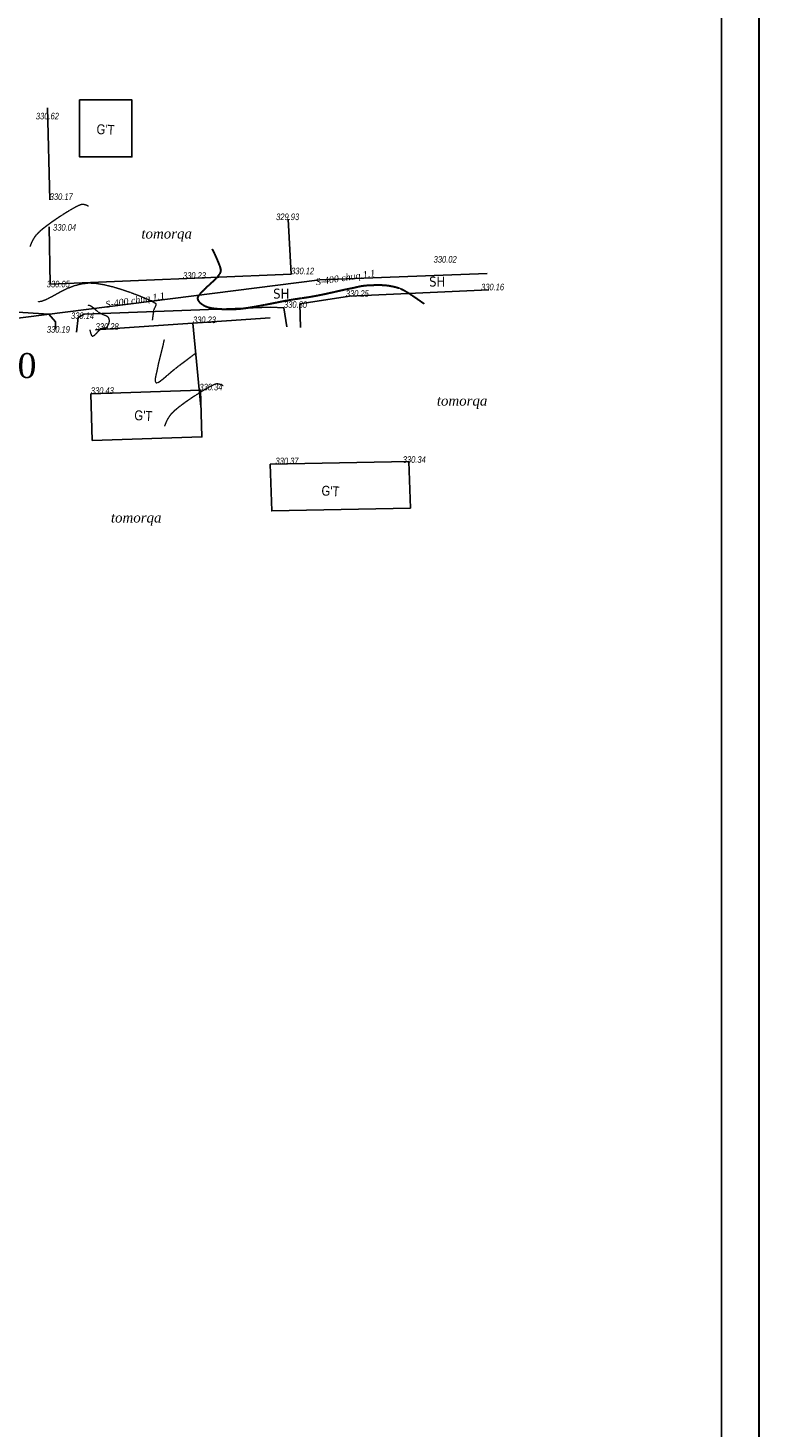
# Model space of a CAD drawing. Header units: millimetres. Extents: x 3960971 to 4113015, y -456608 to 60100.
# Tile 45 of 61: x 4058769 to 4069877, y -124047 to -102774. Entities that reach past the tile are written whole.
import ezdxf
from ezdxf.enums import TextEntityAlignment as Align

# ---------------------------------------------------------------- set-up
doc = ezdxf.new("R2010")
doc.units = ezdxf.units.MM
doc.linetypes.add('Relef_Horizontal_Basic_m1', pattern=[1, 1, 0])
doc.linetypes.add('Relef_Horizontal_Bold_m1', pattern=[1, 1, 0])
for name, color, linetype, true_color in [('BUILD_RESID_TITLE_T', 7, 'Continuous', 0x000000), ('RELEF_HRZNT_BASIC_L', 7, 'Continuous', 0x000000), ('RELEF_HRZNT_BOLD#_L', 7, 'Continuous', 0x000000), ('RELEF_POINT_PICKT_T', 7, 'Continuous', 0x000000)]:
    doc.layers.add(name, color=color, linetype=linetype, true_color=true_color)
doc.layers.add('COMMN_OBJCT_WATER_T', color=7, linetype='Continuous', lineweight=15, true_color=0x000000)
doc.layers.add('GREEN_VGTAT_#####_T', color=7, linetype='Continuous', lineweight=15, true_color=0x000000)
doc.layers.add('DECOR_OBJCT_#####_T', color=7, linetype='Continuous')
doc.layers.add('V-SURV-LABL', color=122, linetype='Continuous')
doc.layers.add('Элемент модели - Зона_Ном_пера__41', color=7, linetype='Continuous', lineweight=25)
doc.styles.add('OOO-Kazar', font='GOST_AU.ttf')
doc.styles.add('Shtamp', font='tahoma.ttf')
doc.styles.add('БМ-431 (Times New Roman К)', font='timesi.ttf', dxfattribs={"height": 1})
doc.styles.add('Д-431 (Arial Narrow К)', font='ARIALNI.TTF', dxfattribs={"height": 1})
doc.styles.add('Р-131 (Arial Narrow)', font='ARIALN.TTF', dxfattribs={"height": 1})

msp = doc.modelspace()

# ---------------------------------------------------------------- linework, layer by layer
at = {"color": 7, "lineweight": 25}
for points, elevation in [([(4051214.638, -100232.594), (4069305.771, -100232.594), (4069305.771, -146106.638)], -614.076), ([(4059067.688, -103986.421), (4059098.993, -105386.756)], -95.4), ([(4059088.518, -105795.337), (4059104.231, -106667.952), (4062766.699, -106515.199), (4062720.411, -105678.828)], -95.4), ([(4062911.166, -107322.642), (4062900.934, -106964.827), (4063654.452, -106849.004), (4065770.051, -106754.791)], -95.4), ([(4057286.284, -106906.958), (4058212.581, -107066.243), (4059087.393, -107121.611), (4059189.011, -107240.72), (4059184.991, -107355.857)], -95.4), ([(4059508.398, -107394.274), (4059530.445, -107170.461), (4059623.752, -107123.811), (4062457.057, -107014.506), (4062658.897, -107026.168), (4062703.236, -107315.782)], -95.4), ([(4059796.479, -107359.516), (4062449.87, -107177.378)], -95.4), ([(4061275.031, -107258.023), (4061397.945, -108530.338)], -95.4)]:
    msp.add_lwpolyline(points, dxfattribs=dict(at, elevation=elevation))
at = {"color": 7, "lineweight": 25, "elevation": -95.4}
for points in [[(4059554.32, -103866.59), (4060349.132, -103866.59), (4060349.132, -104733.152), (4059554.32, -104733.152)], [(4059723.271, -108333.033), (4061389.868, -108279.387), (4061412.676, -108987.963), (4059746.079, -109041.609)], [(4062448.942, -109403.605), (4064556.38, -109360.843), (4064579.189, -110069.419), (4062471.75, -110112.181)]]:
    msp.add_lwpolyline(points, close=True, dxfattribs=at)
at = {"color": 5, "lineweight": 25, "elevation": -95.4}
msp.add_lwpolyline([(4056774.976, -107414.626), (4063202.658, -106600.151), (4065745.08, -106502.279)], dxfattribs=at)
at = {"layer": 'RELEF_HRZNT_BASIC_L', "color": 34, "linetype": 'Relef_Horizontal_Basic_m1', "lineweight": 15, "true_color": 0xa55200}
for points, elevation in [([(4059687.501, -105483.332), (4059677.392, -105476.769), (4059644.182, -105463.489), (4059618.134, -105457.456), (4059600.703, -105455.555), (4059592.064, -105455.292), (4059586.663, -105455.748), (4059572.279, -105459.384), (4059542.544, -105471.138), (4059489.902, -105497.154), (4059408.008, -105543.253), (4059314.448, -105600.498), (4059215.876, -105664.663), (4059118.949, -105731.522), (4059030.323, -105796.852), (4058956.653, -105856.427), (4058904.597, -105906.021), (4058893.289, -105919.027), (4058872.947, -105945.276), (4058847.436, -105984.995), (4058820.851, -106037.919), (4058798.534, -106094.754)], 70458.12), ([(4058930.179, -106932.409), (4058979.275, -106921.738), (4059038.69, -106901.352), (4059107.418, -106867.071), (4059185.105, -106823.848), (4059271.398, -106776.638), (4059365.944, -106730.394), (4059468.389, -106690.072), (4059578.38, -106660.625), (4059695.563, -106647.007), (4059801.632, -106652.259), (4059922.749, -106672.255), (4060052.87, -106703.63), (4060185.951, -106743.018), (4060315.947, -106787.057), (4060436.813, -106832.381), (4060542.504, -106875.626), (4060626.977, -106913.427), (4060675.216, -106937.487), (4060698.082, -106950.796), (4060706.262, -106957.01), (4060708.087, -106959.239), (4060710.28, -106964.021), (4060712.326, -106973.499), (4060710.567, -106987.785), (4060702.062, -107007.752), (4060687.647, -107035.88), (4060676.95, -107069.728), (4060670.204, -107114.208), (4060660.326, -107187.477), (4060657.348, -107214.724)], 37454.6), ([(4059708.284, -107361.675), (4059721.982, -107414.586), (4059732.427, -107441.737), (4059739.108, -107451.735), (4059742.313, -107453.965), (4059748.066, -107455.226), (4059760.839, -107452.688), (4059782.394, -107438.748), (4059813.444, -107408.292), (4059851.343, -107366.244), (4059882.226, -107339.349), (4059913.823, -107332.158), (4059941.771, -107331.674), (4059966.736, -107320.214), (4059970.33, -107316.481), (4059977.633, -107307.31), (4059988.261, -107289.998), (4060000.101, -107262.246), (4060007.464, -107224.269), (4060001.781, -107188.109), (4059980.712, -107162.074), (4059947.86, -107145.312), (4059907.009, -107129.941), (4059861.945, -107108.078), (4059823.301, -107079.754), (4059782.908, -107045.161), (4059743.895, -107013.303), (4059715.782, -106995.836), (4059697.554, -106990.439), (4059687.139, -106991.589), (4059682.528, -106993.804), (4059682.028, -106994.312)], 70482.706), ([(4060837.37, -107509.782), (4060819.948, -107590.301), (4060795.091, -107691.421), (4060769.724, -107790.874), (4060748.575, -107876.551), (4060736.369, -107936.344), (4060724.936, -107996.149), (4060711.618, -108052.899), (4060702.013, -108102.425), (4060700.768, -108134.043), (4060705.471, -108151.687), (4060711.964, -108160.059), (4060716.352, -108163.127), (4060720.7, -108164.757), (4060731.464, -108164.556), (4060752.423, -108156.374), (4060788.354, -108132.93), (4060843.969, -108088.136), (4060908.706, -108032.167), (4060979.6, -107971.489), (4061053.685, -107912.57), (4061105.457, -107873.701), (4061192.97, -107807.851), (4061310.551, -107719.3), (4061311.544, -107718.552)], 37454.6), ([(4061732.816, -108210.254), (4061722.707, -108203.691), (4061689.497, -108190.412), (4061663.449, -108184.379), (4061646.018, -108182.478), (4061637.379, -108182.214), (4061631.978, -108182.671), (4061617.594, -108186.306), (4061587.859, -108198.061), (4061535.217, -108224.077), (4061453.324, -108270.176), (4061359.763, -108327.421), (4061261.191, -108391.585), (4061164.264, -108458.445), (4061075.638, -108523.775), (4061001.969, -108583.35), (4060949.912, -108632.944), (4060938.604, -108645.95), (4060918.262, -108672.199), (4060892.751, -108711.918), (4060866.166, -108764.842), (4060843.849, -108821.676)], 37454.6)]:
    msp.add_lwpolyline(points, dxfattribs=dict(at, elevation=elevation))
at = {"layer": 'RELEF_HRZNT_BOLD#_L', "color": 34, "linetype": 'Relef_Horizontal_Bold_m1', "lineweight": 30, "true_color": 0xa55200, "elevation": 37504.6}
msp.add_lwpolyline([(4061569.302, -106136.552), (4061592.163, -106182.907), (4061633.174, -106272.94), (4061666.643, -106353.135), (4061689.167, -106415.166), (4061697.341, -106450.711), (4061692.529, -106484.311), (4061679.801, -106510.998), (4061660.901, -106536.757), (4061637.574, -106567.577), (4061604.278, -106602.803), (4061546.716, -106655.759), (4061478.461, -106718.051), (4061413.087, -106781.286), (4061371.982, -106826.914), (4061352.244, -106855.422), (4061345.995, -106870.699), (4061345.27, -106877.017), (4061345.708, -106883.936), (4061348.23, -106897.214), (4061355.837, -106915.815), (4061372.301, -106938.381), (4061401.295, -106963.475), (4061437.372, -106985.731), (4061478.105, -107005.812), (4061514.926, -107018.46), (4061563.914, -107028.883), (4061623.393, -107036.976), (4061691.69, -107042.633), (4061767.13, -107045.75), (4061848.038, -107046.221), (4061932.74, -107043.94), (4062007.765, -107037.845), (4062096.269, -107026.211), (4062194.156, -107010.403), (4062297.331, -106991.784), (4062401.701, -106971.718), (4062503.168, -106951.57), (4062597.639, -106932.704), (4062681.017, -106916.483), (4062749.209, -106904.272), (4062828.297, -106891.709), (4062892.726, -106882.164), (4062949.797, -106873.974), (4063006.807, -106865.474), (4063071.058, -106855), (4063149.847, -106840.889), (4063226.004, -106825.948), (4063302.149, -106809.811), (4063377.343, -106793.118), (4063450.647, -106776.507), (4063521.124, -106760.617), (4063587.835, -106746.088), (4063649.84, -106733.558), (4063711.414, -106720.855), (4063761.533, -106709.351), (4063805.977, -106699.343), (4063850.524, -106691.126), (4063900.956, -106684.998), (4063963.052, -106681.255), (4064021.811, -106679.1), (4064079.386, -106677.648), (4064137.351, -106678.113), (4064197.28, -106681.712), (4064260.747, -106689.66), (4064329.326, -106703.171), (4064404.592, -106723.46), (4064474.408, -106754.033), (4064557.932, -106803.88), (4064650.921, -106866.39), (4064749.133, -106934.956), (4064783.013, -106958.185)], dxfattribs=at)
at = {"layer": 'V-SURV-LABL', "color": 0, "lineweight": 30, "elevation": -614.076}
msp.add_lwpolyline([(4008811.782, -98800.311), (4069876.509, -98800.311), (4069876.509, -146604.22), (4008811.782, -146604.22)], close=True, dxfattribs=at)

# ---------------------------------------------------------------- texts
at = {"layer": 'BUILD_RESID_TITLE_T', "color": 18, "true_color": 0x000000, "style": 'Р-131 (Arial Narrow)'}
for p in [(4059947.363, -104316.869, -95.4), (4060521.393, -108663.484, -95.4), (4063365.053, -109809.078, -95.4)]:
    msp.add_text("G'T", height=150, rotation=356.6079308, dxfattribs=at).set_placement(p, align=Align.MIDDLE)
at = {"layer": 'COMMN_OBJCT_WATER_T', "color": 18, "linetype": 'Continuous', "true_color": 0x000000, "style": 'БМ-431 (Times New Roman К)'}
for p in [(4063594.742, -106577.666, -95.4), (4060399.161, -106920.995, -95.4)]:
    msp.add_text('S-400 chuq.1.1', height=100, rotation=8.7796906, dxfattribs=at).set_placement(p, align=Align.MIDDLE)
at = {"layer": 'DECOR_OBJCT_#####_T', "char_height": 150, "width": 1630.07539, "attachment_point": 5, "style": 'Shtamp'}
for insert in [(4064987.06, -106628.328, -95.4), (4062617.328, -106811.113, -95.4)]:
    msp.add_mtext('SH', dxfattribs=dict(at, insert=insert))
at = {"layer": 'GREEN_VGTAT_#####_T', "color": 18, "true_color": 0x000000, "style": 'БМ-431 (Times New Roman К)'}
for p in [(4060876.204, -105922.022, -95.4), (4065364.911, -108461.261, -95.4), (4060413.082, -110237.191, -95.4)]:
    msp.add_text('tomorqa', height=150, dxfattribs=at).set_placement(p, align=Align.MIDDLE)
at = {"layer": 'RELEF_POINT_PICKT_T', "color": 18, "true_color": 0x000000, "style": 'Д-431 (Arial Narrow К)'}
for s, p in [('330.62', (4058888.749, -104112.728, 32937.815)), ('330.17', (4059098.993, -105336.756, 32944.528)), ('329.93', (4062539.401, -105643.063, 32890.682)), ('330.04', (4059149.666, -105803.248, 32908.12)), ('330.02', (4064932.728, -106289.292, 32906.69)), ('330.23', (4061122.598, -106533.771, 32927.537)), ('330.12', (4062766.699, -106465.199, 32916.589)), ('330.05', (4059054.411, -106664.887, 32909.55)), ('330.25', (4063597.557, -106807.749, 32929.855)), ('330.16', (4065652.724, -106710.016, 32891.322)), ('330.30', (4062658.897, -106976.168, 32934.195)), ('330.14', (4059422.887, -107145.729, 32918.108)), ('330.23', (4061275.031, -107208.023, 32927.851)), ('330.19', (4059055.873, -107353.821, 32923.364)), ('330.28', (4059796.479, -107309.516, 32932.706)), ('330.43', (4059723.271, -108283.033, 32947.785)), ('330.34', (4061373.752, -108229.906, 32898.715)), ('330.37', (4062529.074, -109351.979, 32885.265)), ('330.34', (4064463.224, -109330.794, 32898.715))]:
    msp.add_text(s, height=100, dxfattribs=at).set_placement(p, align=Align.MIDDLE_LEFT)
at = {"layer": 'Элемент модели - Зона_Ном_пера__41', "color": 0, "linetype": 'Continuous', "lineweight": 5, "insert": (4058045.851, -107935.918, -95.4), "char_height": 379.15429, "width": 12495.3865, "attachment_point": 5, "rotation": 359.0688419, "style": 'OOO-Kazar'}
msp.add_mtext('{\\fTimes New Roman|b0|i0|c204|p18;\\C256;ПК-0,0}', dxfattribs=at)

doc.saveas('drawing.dxf')
